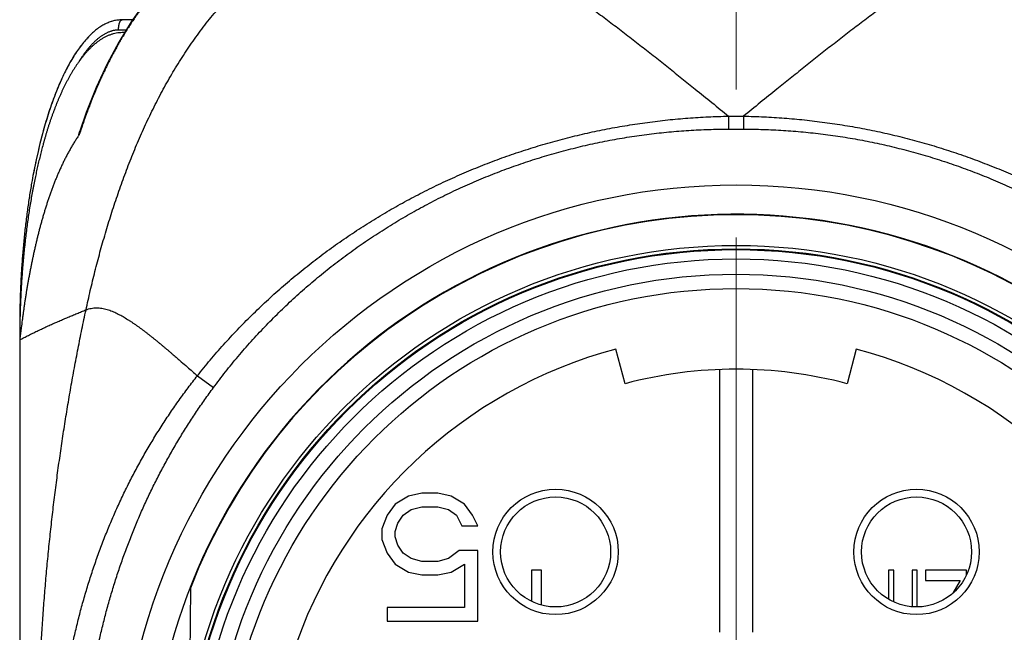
# Model space of a CAD drawing. Header units: millimetres. Extents: x 0 to 1071, y 0 to 742.
# Tile 29 of 130: x 136 to 155, y 384 to 396. Entities that reach past the tile are written whole.
import ezdxf

# ---------------------------------------------------------------- set-up
doc = ezdxf.new("R2010")
doc.units = ezdxf.units.MM
doc.header["$LTSCALE"] = 0.454724
doc.linetypes.add('CENTER', pattern=[50.8, 31.75, -6.35, 6.35, -6.35])
for name, color, linetype in [('NoLayerName_001', 7, 'Continuous'), ('NoLayerName_004', 7, 'Continuous'), ('NoLayerName_006', 7, 'Continuous'), ('NoLayerName_007', 7, 'Continuous')]:
    doc.layers.add(name, color=color, linetype=linetype)

msp = doc.modelspace()

# ---------------------------------------------------------------- linework, layer by layer
at = {"layer": 'NoLayerName_001', "color": 4, "linetype": 'CENTER', "lineweight": 13}
msp.add_line((150, 484), (150, 362.5), dxfattribs=at)
at = {"layer": 'NoLayerName_001', "color": 60, "linetype": 'Continuous', "lineweight": 25}
for p, q in [((138.205128, 395.85), (138, 395.85)), ((138.078578, 395.65), (137.931596, 395.65)), ((138.047842, 395.6), (138.003692, 395.6)), ((138.055035, 395.59039), (138.045909, 395.575424)), ((149.853102, 393.968696), (150.146898, 393.968696)), ((149.853102, 393.968696), (149.853102, 393.714847)), ((150.146898, 393.968696), (150.146897, 393.714838)), ((149.853103, 393.714842), (150.146897, 393.714842)), ((136.002202, 389.85), (136, 389.85)), ((136, 389.85), (136, 389.6)), ((135.999939, 389.60101), (135.999921, 389.600368)), ((147.831288, 388.741088), (147.651098, 389.417499)), ((152.348902, 389.417499), (152.168712, 388.741088)), ((139.473129, 388.895761), (139.785978, 388.663927)), ((149.675, 389.014386), (149.675, 383.883957)), ((150.325, 383.883957), (150.325, 389.014386)), ((146.2, 385.1), (146, 385.1)), ((146, 385.1), (146, 384.491006)), ((146.2, 384.416124), (146.2, 385.1)), ((152.98, 385.1), (152.98, 384.530678)), ((153.08, 385.1), (152.98, 385.1)), ((153.08, 384.478839), (153.08, 385.1)), ((153.44, 385.1), (153.44, 384.383983)), ((153.54, 385.1), (153.44, 385.1)), ((153.54, 384.380054), (153.54, 385.1)), ((153.7, 385.1), (153.7, 384.895745)), ((154.5, 385.1), (153.7, 385.1)), ((154.5, 385.003108), (154.5, 385.1)), ((153.7, 384.895745), (154.38, 384.895745)), ((154.38, 384.895745), (154.233844, 384.646968)), ((139.336196, 384.747607), (139.31192, 381.965856))]:
    msp.add_line(p, q, dxfattribs=at)
for points in [[(141.389661, 397.799998), (141.165029, 397.792824), (140.823536, 397.752976), (140.501801, 397.680705), (140.191914, 397.576205), (139.889618, 397.438784), (139.592004, 397.267143), (139.293246, 397.054896), (138.999374, 396.802306), (138.712234, 396.507775), (138.437556, 396.176484), (138.178695, 395.812871)], [(138.178695, 395.812871), (137.935225, 395.416795), (137.707723, 394.98963), (137.496387, 394.530825), (137.301649, 394.039399), (137.176024, 393.676832)]]:
    msp.add_lwpolyline(points, dxfattribs=at)
for radius in [12.025, 10.8425, 10.28, 10]:
    msp.add_circle((150, 380.6), radius, dxfattribs=at)
for centre, radius, start, end in [((148.104605, 390.071254), 11.497254, 161.7417182, 162.0781975), ((148.737086, 390.448745), 12.698129, 169.0762219, 169.9777427), ((150, 380.599969), 11.442011, 21.2533161, 158.7466839), ((153.82144, 389.59988), 17.82144, 179.1958825, 179.9996146), ((153.857457, 389.59946), 17.857459, 178.9810303, 179.1961573), ((153.856942, 389.599468), 17.856945, 179.028327, 179.1961581), ((150, 380.6), 9.125, 104.9166666, 219.0833334), ((150, 380.6), 9.125, 320.9166667, 75.0833334), ((150, 380.6), 8.425, 75.0833334, 104.9166666)]:
    msp.add_arc(centre, radius, start, end, dxfattribs=at)
for points, knots in [([(143.474396, 397.8), (143.530286, 397.798052), (143.642304, 397.796872), (143.80956, 397.778756), (143.97576, 397.752358), (144.140368, 397.716986), (144.303072, 397.674277), (144.463692, 397.624878), (144.62223, 397.569489), (144.778761, 397.508769), (144.933369, 397.443376), (145.086179, 397.37395), (145.237245, 397.300848), (145.38665, 397.224406), (145.534489, 397.14496), (145.680853, 397.062839), (145.825859, 396.97838), (145.969581, 396.891801), (146.112091, 396.803267), (146.25347, 396.712947), (146.3938, 396.62101), (146.533164, 396.527622), (146.67165, 396.432947), (146.809308, 396.337081), (146.946193, 396.240118), (147.082363, 396.142151), (147.217873, 396.043274), (147.352781, 395.94358), (147.487145, 395.843159), (147.621002, 395.742069), (147.754394, 395.640367), (147.88736, 395.538112), (148.019943, 395.435359), (148.152182, 395.332166), (148.284119, 395.228591), (148.415784, 395.124671), (148.547203, 395.02044), (148.722136, 394.881098), (148.940326, 394.706321), (149.332235, 394.390679), (149.63644, 394.144419), (149.853885, 393.968713)], [0, 0, 0, 0, 0.167772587, 0.335806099, 0.504107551, 0.67249199, 0.840660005, 1.008613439, 1.176490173, 1.344356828, 1.512214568, 1.680030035, 1.847829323, 2.015640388, 2.183468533, 2.35129855, 2.519101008, 2.686875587, 2.854639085, 3.022401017, 3.190163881, 3.357923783, 3.525674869, 3.693421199, 3.861167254, 4.028914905, 4.196663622, 4.364410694, 4.532153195, 4.699892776, 4.867631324, 5.035369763, 5.203108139, 5.370845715, 5.5385814, 5.706315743, 5.874049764, 6.041784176, 6.377255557, 6.712730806, 7.551418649, 7.551418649, 7.551418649, 7.551418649]), ([(156.525604, 397.8), (156.469714, 397.798052), (156.357696, 397.796872), (156.19044, 397.778756), (156.02424, 397.752358), (155.859632, 397.716986), (155.696928, 397.674277), (155.536308, 397.624878), (155.37777, 397.569489), (155.221239, 397.508769), (155.066631, 397.443376), (154.913821, 397.37395), (154.762755, 397.300848), (154.61335, 397.224406), (154.465511, 397.14496), (154.319147, 397.062839), (154.174141, 396.97838), (154.030419, 396.891801), (153.887909, 396.803267), (153.74653, 396.712947), (153.6062, 396.62101), (153.466836, 396.527622), (153.32835, 396.432947), (153.190692, 396.337081), (153.053807, 396.240118), (152.917637, 396.142151), (152.782127, 396.043274), (152.647219, 395.94358), (152.512855, 395.843159), (152.378998, 395.742069), (152.245606, 395.640367), (152.11264, 395.538112), (151.980057, 395.435359), (151.847818, 395.332166), (151.715881, 395.228591), (151.584216, 395.124671), (151.452797, 395.02044), (151.277864, 394.881098), (151.059674, 394.706321), (150.667765, 394.390679), (150.36356, 394.144419), (150.146115, 393.968713)], [0, 0, 0, 0, 0.167772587, 0.335806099, 0.504107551, 0.67249199, 0.840660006, 1.008613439, 1.176490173, 1.344356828, 1.512214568, 1.680030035, 1.847829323, 2.015640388, 2.183468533, 2.35129855, 2.519101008, 2.686875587, 2.854639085, 3.022401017, 3.190163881, 3.357923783, 3.525674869, 3.693421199, 3.861167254, 4.028914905, 4.196663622, 4.364410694, 4.532153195, 4.699892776, 4.867631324, 5.035369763, 5.203108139, 5.370845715, 5.538581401, 5.706315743, 5.874049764, 6.041784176, 6.377255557, 6.712730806, 7.55141865, 7.55141865, 7.55141865, 7.55141865]), ([(140.320638, 397.620551), (140.288371, 397.608532), (140.22352, 397.585248), (140.127969, 397.545714), (140.03349, 397.503551), (139.94034, 397.458372), (139.848539, 397.410426), (139.758173, 397.359791), (139.669308, 397.306593), (139.582008, 397.250936), (139.496312, 397.192925), (139.412228, 397.132664), (139.329759, 397.070249), (139.248904, 397.005777), (139.169662, 396.939344), (139.092036, 396.871045), (139.016022, 396.800975), (138.941615, 396.729224), (138.868797, 396.655877), (138.797541, 396.581013), (138.727821, 396.504709), (138.65961, 396.427044), (138.59288, 396.348095), (138.527605, 396.26794), (138.463754, 396.186655), (138.401301, 396.104304), (138.340229, 396.020936), (138.280519, 395.936598), (138.222136, 395.851347), (138.165111, 395.765196), (138.109227, 395.678316), (138.073199, 395.619632), (138.055035, 395.59039)], [0, 0, 0, 0, 0.103297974, 0.206675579, 0.310128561, 0.413645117, 0.517206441, 0.620787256, 0.724356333, 0.827878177, 0.931344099, 1.034774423, 1.138185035, 1.241585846, 1.344981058, 1.448369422, 1.551744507, 1.655099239, 1.758443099, 1.861787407, 1.965138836, 2.068499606, 2.17186768, 2.275236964, 2.37859778, 2.481945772, 2.585284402, 2.688615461, 2.791938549, 2.895251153, 2.998548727, 3.101824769, 3.101824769, 3.101824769, 3.101824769]), ([(138, 395.85), (137.972114, 395.848231), (137.91569, 395.847225), (137.831671, 395.830073), (137.747984, 395.803714), (137.664859, 395.766539), (137.582415, 395.719158), (137.500787, 395.661548), (137.420098, 395.593849), (137.340476, 395.516146), (137.26205, 395.428531), (137.184974, 395.331101), (137.109362, 395.224043), (137.03531, 395.10759), (136.962938, 394.981979), (136.892365, 394.847451), (136.823712, 394.704248), (136.7571, 394.552611), (136.692652, 394.392783), (136.630488, 394.225008), (136.57074, 394.049538), (136.513523, 393.866665), (136.458915, 393.676731), (136.406959, 393.480107), (136.35789, 393.27713), (136.311204, 393.068283), (136.283527, 392.926609), (136.269046, 392.855077)], [0, 0, 0, 0, 0.083827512, 0.168835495, 0.256127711, 0.346695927, 0.441402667, 0.540978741, 0.646031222, 0.757057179, 0.874459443, 0.998557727, 1.129541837, 1.267489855, 1.412423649, 1.564321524, 1.723127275, 1.888757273, 2.061106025, 2.240050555, 2.425453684, 2.617135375, 2.814839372, 3.018289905, 3.227201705, 3.441281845, 3.660231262, 3.660231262, 3.660231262, 3.660231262]), ([(137.931596, 395.65), (137.931608, 395.652118), (137.931614, 395.656356), (137.931726, 395.662711), (137.9319, 395.669066), (137.932149, 395.675419), (137.932468, 395.68177), (137.932859, 395.688118), (137.933324, 395.694461), (137.933861, 395.7008), (137.934473, 395.707132), (137.935158, 395.713458), (137.935918, 395.719775), (137.936753, 395.726084), (137.937664, 395.732384), (137.938657, 395.738671), (137.93974, 395.744942), (137.940921, 395.751194), (137.942207, 395.757425), (137.943607, 395.763631), (137.945126, 395.769809), (137.946774, 395.775956), (137.948557, 395.782069), (137.950483, 395.788144), (137.952559, 395.794175), (137.954791, 395.80015), (137.957195, 395.806048), (137.95978, 395.811842), (137.962559, 395.817516), (137.965572, 395.823062), (137.968953, 395.828452), (137.972827, 395.833661), (137.977246, 395.8386), (137.982211, 395.843096), (137.987698, 395.846747), (137.993643, 395.849489), (137.997924, 395.8497), (138, 395.85)], [0, 0, 0, 0, 0.0063553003, 0.0127116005, 0.0190688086, 0.0254268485, 0.0317856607, 0.0381452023, 0.0445054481, 0.0508663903, 0.0572280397, 0.0635904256, 0.0699535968, 0.0763176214, 0.0826824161, 0.0890472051, 0.0954112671, 0.1017742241, 0.108136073, 0.1144972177, 0.1208584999, 0.1272212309, 0.1335872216, 0.1399588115, 0.1463385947, 0.1527211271, 0.1590924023, 0.1654396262, 0.1717521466, 0.1780409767, 0.184368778, 0.1908240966, 0.1974891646, 0.2042281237, 0.2108438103, 0.2172492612, 0.2235415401, 0.2235415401, 0.2235415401, 0.2235415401]), ([(137.931596, 395.65), (137.922966, 395.649755), (137.905678, 395.649617), (137.879824, 395.647293), (137.854094, 395.643769), (137.828577, 395.638863), (137.803351, 395.632687), (137.778479, 395.625271), (137.753994, 395.61671), (137.729914, 395.607083), (137.706255, 395.596474), (137.683027, 395.584962), (137.660237, 395.572621), (137.637887, 395.55951), (137.615972, 395.545687), (137.594487, 395.531206), (137.573423, 395.516125), (137.552772, 395.500492), (137.532524, 395.484345), (137.512667, 395.467721), (137.493187, 395.450656), (137.474071, 395.433186), (137.455304, 395.415341), (137.43688, 395.397141), (137.41879, 395.378605), (137.401023, 395.359751), (137.383571, 395.340597), (137.366425, 395.321162), (137.349575, 395.301465), (137.333011, 395.281524), (137.316724, 395.261357), (137.300705, 395.240984), (137.284943, 395.220418), (137.269434, 395.19967), (137.25417, 395.178746), (137.239147, 395.157653), (137.224354, 395.136401), (137.209795, 395.114991), (137.195431, 395.093452), (137.18606, 395.078958), (137.18135, 395.071728)], [0, 0, 0, 0, 0.0258995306, 0.0518389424, 0.0778071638, 0.1037862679, 0.1297525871, 0.1556910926, 0.1816167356, 0.2075409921, 0.2334660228, 0.2593855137, 0.2852942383, 0.3111996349, 0.3371062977, 0.363013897, 0.3889175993, 0.4148142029, 0.4407083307, 0.4666031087, 0.4924990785, 0.5183943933, 0.5442879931, 0.5701830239, 0.5960821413, 0.6219869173, 0.6478978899, 0.6738146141, 0.6997357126, 0.725658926, 0.7515811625, 0.7774985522, 0.8034083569, 0.8293118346, 0.8552105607, 0.8811057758, 0.9069983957, 0.932889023, 0.958777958, 0.9846652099, 0.9846652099, 0.9846652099, 0.9846652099]), ([(138.003691, 395.599999), (137.984067, 395.599074), (137.944664, 395.598533), (137.88609, 395.589837), (137.828339, 395.576876), (137.771886, 395.559087), (137.717051, 395.537047), (137.663958, 395.51121), (137.61265, 395.482047), (137.563122, 395.450002), (137.515362, 395.415418), (137.469333, 395.378584), (137.424965, 395.339781), (137.382174, 395.299269), (137.340894, 395.257235), (137.301046, 395.213848), (137.262535, 395.169273), (137.225274, 395.123647), (137.189223, 395.077052), (137.154327, 395.029568), (137.120534, 394.981272), (137.08779, 394.932241), (137.05604, 394.882553), (137.025233, 394.832286), (136.995307, 394.78151), (136.966229, 394.730267), (136.937973, 394.678585), (136.910505, 394.626491), (136.883795, 394.57401), (136.857811, 394.521168), (136.832522, 394.467992), (136.807896, 394.414508), (136.783903, 394.360737), (136.760528, 394.306696), (136.737753, 394.252397), (136.715559, 394.197857), (136.693932, 394.143089), (136.672847, 394.088109), (136.652307, 394.032925), (136.632217, 393.977578), (136.619305, 393.94051), (136.612789, 393.921997)], [0, 0, 0, 0, 0.058937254, 0.118046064, 0.177241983, 0.236377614, 0.29539447, 0.354385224, 0.413378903, 0.47233865, 0.53126954, 0.590203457, 0.649136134, 0.70804378, 0.766941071, 0.825841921, 0.884742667, 0.943638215, 1.00254177, 1.061462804, 1.120404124, 1.179362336, 1.2383283, 1.297287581, 1.356223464, 1.415136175, 1.474033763, 1.532922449, 1.591806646, 1.650689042, 1.709570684, 1.768451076, 1.827329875, 1.886208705, 1.94508875, 2.003970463, 2.062853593, 2.121737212, 2.180619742, 2.239499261, 2.298375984, 2.298375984, 2.298375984, 2.298375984]), ([(138.045909, 395.575424), (138.028018, 395.545535), (137.991931, 395.485938), (137.939623, 395.395456), (137.888375, 395.304362), (137.838363, 395.212568), (137.789508, 395.120136), (137.741803, 395.027087), (137.695229, 394.933447), (137.649772, 394.839241), (137.605417, 394.744493), (137.56215, 394.649227), (137.519955, 394.553467), (137.478819, 394.457238), (137.438725, 394.360564), (137.399661, 394.263469), (137.361609, 394.165978), (137.324559, 394.068114), (137.288485, 393.969904), (137.253412, 393.871361), (137.219179, 393.772556), (137.197262, 393.706393), (137.186193, 393.673356)], [0, 0, 0, 0, 0.104501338, 0.209007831, 0.313524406, 0.418054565, 0.522600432, 0.627163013, 0.731743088, 0.836340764, 0.940955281, 1.045585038, 1.150227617, 1.254879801, 1.359537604, 1.464196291, 1.568850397, 1.673493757, 1.778119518, 1.882720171, 1.987287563, 2.091812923, 2.091812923, 2.091812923, 2.091812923]), ([(137.18135, 395.071728), (137.176708, 395.064455), (137.167358, 395.04995), (137.158274, 395.035278), (137.1537, 395.027964)], [0, 0, 0, 0, 0.02588529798, 0.05176810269, 0.05176810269, 0.05176810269, 0.05176810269]), ([(136.612789, 393.921997), (136.606434, 393.90343), (136.593608, 393.866334), (136.575061, 393.810456), (136.55691, 393.754449), (136.539217, 393.698295), (136.521947, 393.642011), (136.505093, 393.585601), (136.488639, 393.529075), (136.472576, 393.472437), (136.456894, 393.415693), (136.441581, 393.358847), (136.426629, 393.301905), (136.412026, 393.244873), (136.397762, 393.187755), (136.383826, 393.130555), (136.370211, 393.07328), (136.356913, 393.01593), (136.343926, 392.958509), (136.331242, 392.901021), (136.318868, 392.843467), (136.306754, 392.785858), (136.29896, 392.747395), (136.295028, 392.728171)], [0, 0, 0, 0, 0.058875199, 0.117749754, 0.176624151, 0.235498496, 0.294372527, 0.353245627, 0.412117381, 0.470988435, 0.529859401, 0.588730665, 0.64760239, 0.706474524, 0.765346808, 0.824218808, 0.883090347, 0.94196148, 1.000832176, 1.059702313, 1.118571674, 1.177439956, 1.236306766, 1.236306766, 1.236306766, 1.236306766]), ([(139.473129, 388.895761), (139.556852, 388.998303), (139.722022, 389.205419), (139.983932, 389.504505), (140.253971, 389.796543), (140.533303, 390.08005), (140.821134, 390.35512), (141.117196, 390.621427), (141.421082, 390.878756), (141.732438, 391.126876), (142.050929, 391.365591), (142.376249, 391.594741), (142.708107, 391.814174), (143.046212, 392.023742), (143.390274, 392.223296), (143.740004, 392.412687), (144.095112, 392.591766), (144.455307, 392.760384), (144.820277, 392.918437), (145.189714, 393.065823), (145.563306, 393.20244), (145.940745, 393.328185), (146.32172, 393.442955), (146.705921, 393.546649), (147.093031, 393.639154), (147.482697, 393.720407), (147.874542, 393.790404), (148.26818, 393.849087), (148.663223, 393.896562), (149.059298, 393.932325), (149.455969, 393.958151), (149.720796, 393.964261), (149.853102, 393.968702)], [0, 0, 0, 0, 0.397140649, 0.794598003, 1.192328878, 1.590277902, 1.988379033, 2.386557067, 2.784729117, 3.18280878, 3.580765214, 3.978622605, 4.376403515, 4.774127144, 5.171810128, 5.56946734, 5.967112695, 6.364760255, 6.762424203, 7.160116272, 7.557846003, 7.955621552, 8.353450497, 8.75134064, 9.149299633, 9.547308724, 9.945318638, 10.343274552, 10.741118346, 11.138789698, 11.536227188, 11.933369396, 11.933369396, 11.933369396, 11.933369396]), ([(150.146909, 393.968702), (150.279215, 393.964261), (150.544042, 393.958151), (150.940712, 393.932325), (151.336787, 393.896562), (151.731829, 393.849086), (152.125467, 393.790403), (152.517311, 393.720405), (152.906977, 393.639152), (153.294086, 393.546647), (153.678287, 393.442952), (154.059262, 393.328182), (154.4367, 393.202437), (154.810292, 393.065821), (155.179728, 392.918435), (155.544699, 392.760381), (155.904893, 392.591764), (156.260001, 392.412685), (156.60973, 392.223294), (156.953792, 392.02374), (157.291897, 391.814172), (157.623754, 391.594738), (157.949073, 391.365589), (158.267565, 391.126874), (158.57892, 390.878755), (158.882806, 390.621425), (159.178868, 390.355119), (159.466698, 390.080049), (159.74603, 389.796543), (160.016068, 389.504504), (160.277979, 389.205419), (160.443148, 388.998303), (160.526871, 388.895761)], [0, 0, 0, 0, 0.397141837, 0.794578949, 1.192249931, 1.590093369, 1.988048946, 2.386058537, 2.784067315, 3.182025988, 3.579915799, 3.977744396, 4.375519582, 4.773248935, 5.170940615, 5.568604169, 5.966251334, 6.363896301, 6.761553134, 7.159235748, 7.556959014, 7.95473957, 8.352596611, 8.750552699, 9.148632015, 9.546803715, 9.944981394, 10.343082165, 10.741030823, 11.138761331, 11.536218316, 11.9333586, 11.9333586, 11.9333586, 11.9333586]), ([(139.785978, 388.663927), (139.864751, 388.766748), (140.019986, 388.974343), (140.267235, 389.274686), (140.522833, 389.568233), (140.788017, 389.85348), (141.062036, 390.130425), (141.344676, 390.398661), (141.635576, 390.657896), (141.934435, 390.907804), (142.240924, 391.148143), (142.554699, 391.378748), (142.875436, 391.599454), (143.202812, 391.810101), (143.536504, 392.010528), (143.876187, 392.200573), (144.22154, 392.380075), (144.572242, 392.548874), (144.927963, 392.706835), (145.28838, 392.853823), (145.653165, 392.989707), (146.021995, 393.114351), (146.394544, 393.227623), (146.770487, 393.32939), (147.149483, 393.419509), (147.531147, 393.49787), (147.915057, 393.564416), (148.300775, 393.619026), (148.687862, 393.661758), (149.075887, 393.692013), (149.46439, 393.711647), (149.723594, 393.712782), (149.853103, 393.714842)], [0, 0, 0, 0, 0.388584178, 0.777514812, 1.166726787, 1.556149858, 1.945710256, 2.335332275, 2.724939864, 3.114460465, 3.503873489, 3.893204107, 4.28247363, 4.671698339, 5.060890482, 5.450059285, 5.839211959, 6.228356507, 6.617507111, 7.006678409, 7.395884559, 7.785140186, 8.174461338, 8.563866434, 8.953375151, 9.342963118, 9.732558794, 10.122088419, 10.511479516, 10.900662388, 11.289571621, 11.678147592, 11.678147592, 11.678147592, 11.678147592]), ([(150.146897, 393.714842), (150.276406, 393.712783), (150.53561, 393.711648), (150.924113, 393.692014), (151.312138, 393.66176), (151.699225, 393.619027), (152.084943, 393.564417), (152.468853, 393.497871), (152.850517, 393.419509), (153.229513, 393.32939), (153.605456, 393.227623), (153.978005, 393.114351), (154.346835, 392.989706), (154.71162, 392.853823), (155.072037, 392.706834), (155.427758, 392.548874), (155.77846, 392.380075), (156.123813, 392.200573), (156.463496, 392.010528), (156.797188, 391.810101), (157.124564, 391.599454), (157.445301, 391.378748), (157.759076, 391.148143), (158.065565, 390.907804), (158.364424, 390.657896), (158.655324, 390.398661), (158.937964, 390.130425), (159.211983, 389.85348), (159.477167, 389.568233), (159.732765, 389.274686), (159.980014, 388.974343), (160.135249, 388.766748), (160.214022, 388.663927)], [0, 0, 0, 0, 0.388575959, 0.777485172, 1.166668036, 1.556059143, 1.945588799, 2.335184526, 2.724772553, 3.114281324, 3.503686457, 3.893007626, 4.282263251, 4.671469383, 5.06064065, 5.449791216, 5.838935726, 6.228088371, 6.617257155, 7.00644929, 7.395674, 7.784943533, 8.174274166, 8.563687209, 8.953207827, 9.34281543, 9.732437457, 10.121997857, 10.511420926, 10.900632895, 11.289563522, 11.678147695, 11.678147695, 11.678147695, 11.678147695]), ([(137.165236, 393.609181), (137.151028, 393.588008), (137.122282, 393.545871), (137.081106, 393.48137), (137.041037, 393.416161), (137.00225, 393.350162), (136.964651, 393.283472), (136.928217, 393.21614), (136.892901, 393.148224), (136.858673, 393.079768), (136.825504, 393.010804), (136.79336, 392.94136), (136.762212, 392.871468), (136.732026, 392.801157), (136.702772, 392.730455), (136.674417, 392.659392), (136.646929, 392.587991), (136.620278, 392.516274), (136.594431, 392.444261), (136.569356, 392.371974), (136.545023, 392.299434), (136.521399, 392.22666), (136.498451, 392.153674), (136.476156, 392.080488), (136.454497, 392.007115), (136.433454, 391.933564), (136.41301, 391.859845), (136.393145, 391.785968), (136.373841, 391.711944), (136.355079, 391.637783), (136.336837, 391.563492), (136.319095, 391.489082), (136.30183, 391.414559), (136.285018, 391.339932), (136.268638, 391.265209), (136.252668, 391.190397), (136.237085, 391.115505), (136.221879, 391.040536), (136.207074, 390.965488), (136.192607, 390.890374), (136.183346, 390.840226), (136.178667, 390.815161)], [0, 0, 0, 0, 0.076497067, 0.153011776, 0.229545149, 0.306094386, 0.382653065, 0.459211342, 0.53575702, 0.612288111, 0.688810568, 0.765328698, 0.841844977, 0.918360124, 0.994873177, 1.071382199, 1.147888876, 1.224395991, 1.300905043, 1.377416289, 1.453928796, 1.530440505, 1.606948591, 1.683452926, 1.759955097, 1.836456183, 1.912956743, 1.989456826, 2.065955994, 2.14245342, 2.218949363, 2.295444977, 2.371940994, 2.448437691, 2.524934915, 2.601432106, 2.677928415, 2.754423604, 2.830917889, 2.907411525, 2.983904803, 2.983904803, 2.983904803, 2.983904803]), ([(137.165228, 393.609174), (137.164922, 393.608733), (137.164317, 393.607848), (137.163383, 393.606554), (137.162402, 393.605316), (137.161318, 393.604109), (137.160294, 393.602925), (137.158998, 393.601668), (137.157175, 393.602494), (137.157055, 393.604244), (137.157122, 393.605829), (137.157151, 393.607448), (137.157245, 393.609013), (137.157406, 393.610576), (137.157627, 393.612147), (137.157897, 393.613726), (137.158206, 393.615309), (137.158546, 393.616893), (137.158906, 393.618476), (137.159277, 393.620055), (137.159654, 393.621628), (137.160038, 393.623196), (137.160429, 393.624759), (137.160826, 393.626317), (137.161228, 393.627871), (137.161637, 393.62942), (137.162051, 393.630965), (137.16247, 393.632508), (137.162895, 393.634047), (137.163324, 393.635583), (137.163757, 393.637117), (137.164195, 393.638649), (137.164637, 393.64018), (137.165082, 393.641709), (137.165531, 393.643237), (137.166134, 393.645275), (137.166895, 393.647822), (137.167819, 393.650879), (137.168752, 393.653936), (137.169694, 393.656994), (137.17033, 393.659031), (137.170648, 393.66005)], [0, 0, 0, 0, 0.00160970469, 0.00321520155, 0.00478562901, 0.00635578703, 0.00804123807, 0.00964010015, 0.01119616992, 0.01279493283, 0.01448319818, 0.01606854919, 0.01762224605, 0.01919185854, 0.02077938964, 0.02238212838, 0.02399650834, 0.02561830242, 0.02724279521, 0.02886514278, 0.03048334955, 0.03209769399, 0.03370850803, 0.03531611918, 0.03692085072, 0.03852302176, 0.04012294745, 0.04172093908, 0.04331730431, 0.04491234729, 0.04650636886, 0.04809966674, 0.04969253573, 0.05128526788, 0.05287815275, 0.05447147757, 0.05766057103, 0.06085377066, 0.06405056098, 0.06725025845, 0.07045217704, 0.07045217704, 0.07045217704, 0.07045217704]), ([(137.170648, 393.66005), (137.170968, 393.661068), (137.171606, 393.663107), (137.172575, 393.666161), (137.173551, 393.669213), (137.174533, 393.672262), (137.175358, 393.674801), (137.175855, 393.676322), (137.176021, 393.67683)], [0, 0, 0, 0, 0.00320345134, 0.00640774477, 0.00961218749, 0.01281608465, 0.01601873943, 0.01761938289, 0.01761938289, 0.01761938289, 0.01761938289]), ([(136.294358, 392.73254), (136.285847, 392.689674), (136.268385, 392.603478), (136.244077, 392.473011), (136.220682, 392.340799), (136.198442, 392.206875), (136.177314, 392.071328), (136.15733, 391.934235), (136.138507, 391.795676), (136.120853, 391.655737), (136.104373, 391.51451), (136.089074, 391.372086), (136.074961, 391.228557), (136.062041, 391.084015), (136.05032, 390.938551), (136.039804, 390.792259), (136.030499, 390.645229), (136.022414, 390.497553), (136.015541, 390.349325), (136.009939, 390.200634), (136.005417, 390.051576), (136.003618, 389.952075), (136.002566, 389.902288)], [0, 0, 0, 0, 0.13110756, 0.263836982, 0.398123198, 0.533900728, 0.671103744, 0.809666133, 0.949520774, 1.09059286, 1.232802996, 1.376071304, 1.520317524, 1.665461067, 1.811421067, 1.958116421, 2.105465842, 2.253387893, 2.40180103, 2.550623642, 2.699774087, 2.849170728, 2.849170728, 2.849170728, 2.849170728]), ([(136.293881, 392.730205), (136.285426, 392.68758), (136.268079, 392.601871), (136.243923, 392.47215), (136.220669, 392.340704), (136.198556, 392.207566), (136.177542, 392.072824), (136.15766, 391.936553), (136.138923, 391.798831), (136.121342, 391.659744), (136.104922, 391.519381), (136.089668, 391.377832), (136.075587, 391.235187), (136.062684, 391.091536), (136.050966, 390.946971), (136.040439, 390.80158), (136.031108, 390.655455), (136.022982, 390.508686), (136.016054, 390.361363), (136.010382, 390.213576), (136.005777, 390.065419), (136.003908, 389.966517), (136.002822, 389.917027)], [0, 0, 0, 0, 0.130366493, 0.262335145, 0.395842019, 0.530822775, 0.667212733, 0.804946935, 0.943959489, 1.08417706, 1.225521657, 1.367914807, 1.511277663, 1.655531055, 1.800595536, 1.946391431, 2.092838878, 2.23985787, 2.38736829, 2.535289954, 2.683542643, 2.832046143, 2.832046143, 2.832046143, 2.832046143]), ([(136.232728, 392.658609), (136.225295, 392.6153), (136.210036, 392.528277), (136.188939, 392.396755), (136.168756, 392.263745), (136.149715, 392.129285), (136.131773, 391.993462), (136.11495, 391.856355), (136.099248, 391.71805), (136.084674, 391.578633), (136.071233, 391.438189), (136.058931, 391.296803), (136.047774, 391.154562), (136.037767, 391.011551), (136.028915, 390.867855), (136.021226, 390.723559), (136.014703, 390.578751), (136.009356, 390.433514), (136.005177, 390.287935), (136.002222, 390.142099), (136.000308, 389.996093), (136.0002, 389.898705), (136, 389.85)], [0, 0, 0, 0, 0.131827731, 0.265047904, 0.39959911, 0.535419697, 0.672445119, 0.810602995, 0.949819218, 1.090019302, 1.23112843, 1.373071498, 1.515773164, 1.659157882, 1.803149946, 1.947673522, 2.092652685, 2.238011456, 2.383673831, 2.529563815, 2.675605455, 2.821722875, 2.821722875, 2.821722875, 2.821722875]), ([(136.178667, 390.815161), (136.174119, 390.790072), (136.164928, 390.739911), (136.15172, 390.664566), (136.138861, 390.589161), (136.126412, 390.513686), (136.114357, 390.438148), (136.102699, 390.362549), (136.091442, 390.286889), (136.080565, 390.211174), (136.070009, 390.135414), (136.059691, 390.059621), (136.052992, 390.009068), (136.049621, 389.983795)], [0, 0, 0, 0, 0.0764932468, 0.1529867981, 0.2294806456, 0.3059745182, 0.3824681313, 0.4589611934, 0.5354534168, 0.6119450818, 0.6884368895, 0.7649288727, 0.8414204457, 0.8414204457, 0.8414204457, 0.8414204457]), ([(137.296005, 390.183912), (137.312547, 390.189592), (137.345309, 390.20218), (137.396763, 390.213807), (137.448953, 390.221205), (137.501618, 390.223577), (137.554213, 390.22132), (137.606438, 390.214891), (137.658057, 390.204765), (137.708887, 390.191398), (137.758829, 390.175195), (137.807879, 390.156526), (137.856087, 390.135758), (137.903506, 390.113242), (137.950221, 390.089346), (137.996283, 390.064279), (138.041721, 390.038147), (138.086594, 390.011073), (138.130953, 389.983171), (138.174853, 389.954557), (138.218356, 389.925349), (138.261486, 389.8956), (138.304268, 389.865354), (138.346727, 389.834656), (138.388889, 389.803548), (138.430779, 389.772075), (138.472425, 389.740282), (138.51385, 389.708207), (138.555068, 389.675869), (138.596092, 389.643288), (138.636936, 389.610483), (138.677614, 389.577472), (138.71814, 389.544275), (138.758528, 389.510911), (138.798793, 389.477399), (138.838945, 389.443754), (138.878994, 389.409986), (138.918949, 389.376107), (138.958817, 389.342125), (139.011884, 389.296711), (139.051533, 389.262473), (139.078, 389.239687)], [0, 0, 0, 0, 0.052469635, 0.105113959, 0.157825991, 0.210462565, 0.263013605, 0.315580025, 0.368169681, 0.42070408, 0.473159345, 0.525611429, 0.578093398, 0.630592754, 0.68306294, 0.735490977, 0.787898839, 0.840300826, 0.892703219, 0.945105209, 0.997501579, 1.049893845, 1.102285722, 1.154679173, 1.207074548, 1.259470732, 1.311865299, 1.364256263, 1.416644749, 1.46903199, 1.521418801, 1.573805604, 1.626192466, 1.678579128, 1.730965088, 1.783350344, 1.835735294, 1.888120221, 1.940505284, 1.992890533, 2.097661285, 2.097661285, 2.097661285, 2.097661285]), ([(136.049621, 389.983795), (136.042919, 389.932765), (136.032804, 389.856225), (136.021775, 389.771153), (136.016115, 389.728637), (136.010926, 389.69039), (136.006105, 389.656413), (136.002112, 389.626653), (136.00057, 389.613865), (136.000204, 389.605289), (135.999939, 389.60101)], [0, 0, 0, 0, 0.1544047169, 0.2316175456, 0.2573508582, 0.2830783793, 0.3474110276, 0.3602943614, 0.3731686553, 0.3860302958, 0.3860302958, 0.3860302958, 0.3860302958]), ([(139.078, 389.239687), (139.104401, 389.216827), (139.170446, 389.159724), (139.302124, 389.045045), (139.407343, 388.953161), (139.473129, 388.895761)], [0, 0, 0, 0, 0.1047700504, 0.2619233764, 0.5238447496, 0.5238447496, 0.5238447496, 0.5238447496]), ([(136.712784, 380.6), (136.713777, 380.69889), (136.714308, 380.896728), (136.723837, 381.193393), (136.738598, 381.489907), (136.759538, 381.786124), (136.786415, 382.081904), (136.819304, 382.377107), (136.858194, 382.671591), (136.903096, 382.965217), (136.954037, 383.257842), (137.011072, 383.549318), (137.074253, 383.839497), (137.143629, 384.128233), (137.219253, 384.415377), (137.301176, 384.700782), (137.389448, 384.9843), (137.484115, 385.265769), (137.585181, 385.545029), (137.692642, 385.821911), (137.806498, 386.096243), (137.926746, 386.367853), (138.053385, 386.636569), (138.186412, 386.902219), (138.325828, 387.164618), (138.471572, 387.423595), (138.623515, 387.678997), (138.781558, 387.930641), (138.945517, 388.178412), (139.115512, 388.421955), (139.290533, 388.661795), (139.412737, 388.817435), (139.473129, 388.895761)], [0, 0, 0, 0, 0.296684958, 0.593474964, 0.890349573, 1.187289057, 1.484274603, 1.781288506, 2.078314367, 2.375337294, 2.672344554, 2.969327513, 3.266282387, 3.563210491, 3.860118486, 4.157018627, 4.453929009, 4.750867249, 5.04782939, 5.344808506, 5.641801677, 5.938810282, 6.235840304, 6.53290262, 6.830012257, 7.127163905, 7.424327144, 7.721469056, 8.01855574, 8.315552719, 8.612425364, 8.909139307, 8.909139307, 8.909139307, 8.909139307]), ([(137.211199, 380.600002), (137.212151, 380.695573), (137.212661, 380.886769), (137.221786, 381.173476), (137.235904, 381.460041), (137.255913, 381.746326), (137.281565, 382.032199), (137.312921, 382.31753), (137.349959, 382.602185), (137.392678, 382.886035), (137.441083, 383.168952), (137.495193, 383.45081), (137.555026, 383.731485), (137.620599, 384.010854), (137.69193, 384.288793), (137.769036, 384.565178), (137.851935, 384.839884), (137.940641, 385.112781), (138.035151, 385.383737), (138.135457, 385.652616), (138.241553, 385.91928), (138.353434, 386.183591), (138.471091, 386.445413), (138.594519, 386.704606), (138.723709, 386.961024), (138.858627, 387.214511), (138.999209, 387.46491), (139.145413, 387.712038), (139.297116, 387.955768), (139.454486, 388.195764), (139.61661, 388.432477), (139.729972, 388.586474), (139.785978, 388.663927)], [0, 0, 0, 0, 0.286726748, 0.573552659, 0.860458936, 1.147426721, 1.434437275, 1.721472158, 2.008513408, 2.295543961, 2.582553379, 2.869538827, 3.156500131, 3.443439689, 3.730362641, 4.017277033, 4.304193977, 4.591124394, 4.878068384, 5.165025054, 5.451996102, 5.738986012, 6.026002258, 6.313055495, 6.600158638, 6.887301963, 7.174451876, 7.461575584, 7.748642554, 8.035624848, 8.322497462, 8.609238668, 8.609238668, 8.609238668, 8.609238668])]:
    msp.add_open_spline(points, degree=3, knots=knots, dxfattribs=at)
at = {"layer": 'NoLayerName_004', "color": 60, "linetype": 'Continuous', "lineweight": 25}
for p, q in [((143.85625, 386.6), (143.595833, 386.546809)), ((144.16875, 386.6), (143.85625, 386.6)), ((144.429167, 386.546809), (144.16875, 386.6)), ((143.335417, 386.387234), (143.179167, 386.174468)), ((143.595833, 386.546809), (143.335417, 386.387234)), ((144.689583, 386.387234), (144.429167, 386.546809)), ((144.845833, 386.174468), (144.689583, 386.387234)), ((143.491667, 386.174468), (143.647917, 386.280851)), ((143.647917, 386.280851), (143.85625, 386.334043)), ((143.85625, 386.334043), (144.16875, 386.334043)), ((144.16875, 386.334043), (144.377083, 386.280851)), ((144.377083, 386.280851), (144.533333, 386.174468)), ((143.179167, 386.174468), (143.075, 385.908511)), ((143.335417, 385.855319), (143.3875, 386.014894)), ((143.3875, 386.014894), (143.491667, 386.174468)), ((144.533333, 386.174468), (144.6375, 385.961702)), ((144.95, 385.961702), (144.845833, 386.174468)), ((143.075, 385.908511), (143.075, 385.695745)), ((143.335417, 385.748936), (143.335417, 385.855319)), ((144.6375, 385.961702), (144.95, 385.961702)), ((143.075, 385.695745), (143.179167, 385.429787)), ((143.3875, 385.589362), (143.335417, 385.748936)), ((143.179167, 385.429787), (143.335417, 385.217021)), ((143.491667, 385.429787), (143.3875, 385.589362)), ((143.647917, 385.323404), (143.491667, 385.429787)), ((144.585417, 385.482979), (144.377083, 385.323404)), ((144.95, 385.482979), (144.585417, 385.482979)), ((144.95, 384.1), (144.95, 385.482979)), ((143.85625, 385.270213), (143.647917, 385.323404)), ((144.16875, 385.270213), (143.85625, 385.270213)), ((144.377083, 385.323404), (144.16875, 385.270213)), ((143.335417, 385.217021), (143.595833, 385.057447)), ((143.595833, 385.057447), (143.85625, 385.004255)), ((144.16875, 385.004255), (144.429167, 385.057447)), ((144.429167, 385.057447), (144.689583, 385.217021)), ((144.689583, 385.217021), (144.689583, 384.365957)), ((143.85625, 385.004255), (144.16875, 385.004255)), ((144.689583, 384.365957), (143.179167, 384.365957)), ((143.179167, 384.365957), (143.179167, 384.1)), ((143.179167, 384.1), (144.95, 384.1))]:
    msp.add_line(p, q, dxfattribs=at)
at = {"layer": 'NoLayerName_006', "color": 60, "linetype": 'Continuous', "lineweight": 25}
for centre, radius in [((146.473288, 385.454102), 1.225), ((153.526712, 385.454102), 1.225), ((146.473288, 385.454102), 1.075), ((153.526712, 385.454102), 1.075)]:
    msp.add_circle(centre, radius, dxfattribs=at)
at = {"layer": 'NoLayerName_007', "color": 60, "linetype": 'Continuous', "lineweight": 25}
for p, q in [((135.999889, 389.599063), (135.999921, 389.600135)), ((136, 389.6), (136, 368.6))]:
    msp.add_line(p, q, dxfattribs=at)
for radius in [10.775, 10.76, 10.578015]:
    msp.add_circle((150, 380.6), radius, dxfattribs=at)
msp.add_arc((150, 380.6), 11.45, 338.5186327, 311.2277814, dxfattribs=at)
for points, knots in [([(137.296005, 390.183912), (137.309798, 390.246684), (137.336993, 390.372321), (137.380136, 390.56026), (137.424738, 390.747869), (137.471088, 390.935062), (137.51916, 391.121825), (137.56901, 391.308125), (137.620673, 391.493933), (137.674189, 391.679218), (137.729599, 391.863947), (137.786956, 392.048082), (137.846313, 392.231579), (137.907723, 392.414397), (137.971238, 392.596493), (138.03691, 392.777827), (138.104793, 392.958355), (138.174932, 393.138032), (138.247407, 393.31679), (138.322312, 393.494547), (138.399737, 393.671218), (138.479771, 393.846719), (138.562503, 394.020965), (138.648024, 394.193873), (138.736418, 394.365349), (138.827775, 394.535284), (138.922195, 394.703547), (139.019768, 394.87), (139.120589, 395.034507), (139.224748, 395.196932), (139.332339, 395.357134), (139.443435, 395.514965), (139.558161, 395.670209), (139.676643, 395.822612), (139.799, 395.971917), (139.925348, 396.117871), (140.055819, 396.260199), (140.190466, 396.398693), (140.32955, 396.532805), (140.472448, 396.662964), (140.572038, 396.744717), (140.62129, 396.78622)], [0, 0, 0, 0, 0.19280858, 0.385634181, 0.578471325, 0.771315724, 0.964164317, 1.157015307, 1.349868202, 1.54272384, 1.735582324, 1.928440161, 2.121295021, 2.314146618, 2.506996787, 2.699849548, 2.89271118, 3.085588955, 3.27847794, 3.471367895, 3.664253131, 3.857132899, 4.050011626, 4.242899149, 4.435809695, 4.628740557, 4.821676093, 5.014607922, 5.207536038, 5.400469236, 5.593425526, 5.786426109, 5.979452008, 6.172475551, 6.365487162, 6.558496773, 6.751535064, 6.944654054, 7.137867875, 7.331107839, 7.524327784, 7.524327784, 7.524327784, 7.524327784]), ([(138, 395.85), (137.972087, 395.848228), (137.91561, 395.84722), (137.831511, 395.830036), (137.747746, 395.803626), (137.664545, 395.766381), (137.582026, 395.718913), (137.500325, 395.661195), (137.419567, 395.593371), (137.339878, 395.515523), (137.261388, 395.427747), (137.184253, 395.330139), (137.108585, 395.222886), (137.034481, 395.106223), (136.962062, 394.980388), (136.891447, 394.845622), (136.822757, 394.702168), (136.756113, 394.550268), (136.691639, 394.390165), (136.629456, 394.222103), (136.569694, 394.046337), (136.512471, 393.86316), (136.457863, 393.672916), (136.405914, 393.475977), (136.356858, 393.272679), (136.310192, 393.063509), (136.282535, 392.921619), (136.268062, 392.849978)], [0, 0, 0, 0, 0.083906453, 0.168996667, 0.256377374, 0.34704284, 0.441857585, 0.541553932, 0.646740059, 0.757913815, 0.875478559, 0.999754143, 1.130929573, 1.269082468, 1.414234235, 1.566362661, 1.725410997, 1.891295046, 2.063908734, 2.243128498, 2.428816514, 2.620790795, 2.818793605, 3.022548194, 3.231768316, 3.446160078, 3.66542345, 3.66542345, 3.66542345, 3.66542345]), ([(135.999921, 389.600021), (136.014131, 389.606929), (136.042611, 389.620623), (136.099089, 389.648997), (136.155597, 389.677306), (136.212144, 389.705538), (136.254606, 389.726603), (136.297139, 389.747525), (136.339766, 389.768253), (136.382496, 389.78877), (136.425322, 389.809089), (136.468241, 389.829214), (136.511246, 389.849154), (136.554335, 389.868917), (136.597503, 389.888509), (136.640744, 389.907938), (136.684055, 389.927212), (136.727431, 389.946337), (136.770869, 389.96532), (136.814365, 389.984167), (136.857918, 390.002883), (136.901524, 390.021472), (136.945182, 390.03994), (136.988889, 390.058291), (137.032642, 390.076531), (137.076439, 390.094666), (137.120278, 390.112699), (137.164156, 390.130637), (137.208071, 390.148481), (137.252017, 390.16625), (137.281345, 390.178018), (137.296005, 390.183912)], [0, 0, 0, 0, 0.047399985, 0.09480283, 0.189608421, 0.237009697, 0.284409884, 0.331809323, 0.379208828, 0.426609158, 0.474010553, 0.521413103, 0.568816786, 0.616221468, 0.663626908, 0.711032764, 0.758438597, 0.80584388, 0.853248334, 0.900652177, 0.948055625, 0.995458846, 1.042861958, 1.090265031, 1.13766809, 1.185071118, 1.232474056, 1.279876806, 1.327279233, 1.374681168, 1.422082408, 1.422082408, 1.422082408, 1.422082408]), ([(136.326054, 380.6), (136.326722, 380.72864), (136.327389, 380.98593), (136.3324, 381.371845), (136.339853, 381.757728), (136.350214, 382.143551), (136.363403, 382.529284), (136.379487, 382.914899), (136.398492, 383.30037), (136.420466, 383.685674), (136.445465, 384.070793), (136.473546, 384.455709), (136.504764, 384.840405), (136.539175, 385.224864), (136.576835, 385.609068), (136.617796, 385.992984), (136.662088, 386.376575), (136.709746, 386.759794), (136.7608, 387.142591), (136.815283, 387.52492), (136.873228, 387.90673), (136.934664, 388.287976), (136.999635, 388.668606), (137.06813, 389.04858), (137.140339, 389.427817), (137.215711, 389.806393), (137.26954, 390.058016), (137.296005, 390.183912)], [0, 0, 0, 0, 0.385924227, 0.771868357, 1.157824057, 1.543783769, 1.929740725, 2.315688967, 2.701623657, 3.08754707, 3.473468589, 3.85939916, 4.245351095, 4.63133809, 5.017375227, 5.403470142, 5.789610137, 6.175780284, 6.561966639, 6.948156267, 7.334337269, 7.720498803, 8.106631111, 8.492725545, 8.878774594, 9.264771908, 9.650712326, 9.650712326, 9.650712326, 9.650712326])]:
    msp.add_open_spline(points, degree=3, knots=knots, dxfattribs=at)

doc.saveas('drawing.dxf')
